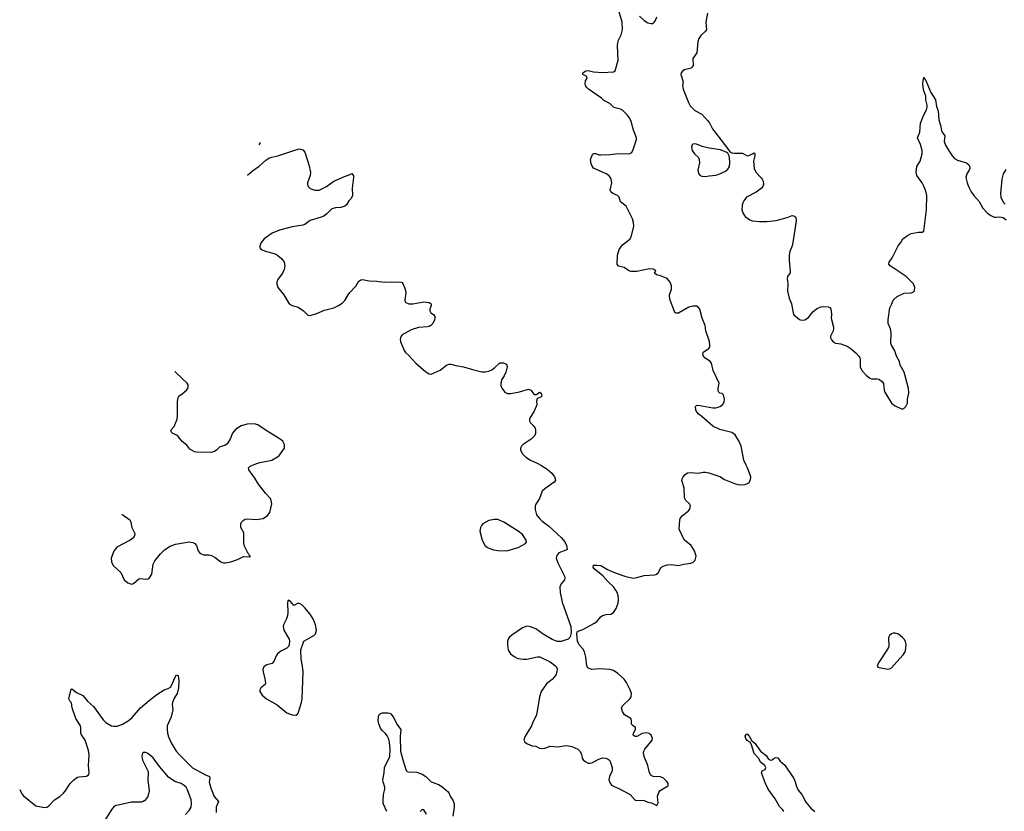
# Model space of a CAD drawing. Header units: inches. Extents: x 1174277 to 1307032, y 522670 to 678486.
# Tile 19 of 121: x 1190691 to 1201601, y 586163 to 594939. Entities that reach past the tile are written whole.
import ezdxf

# ---------------------------------------------------------------- set-up
doc = ezdxf.new("R2010")
doc.units = ezdxf.units.IN
doc.header["$MEASUREMENT"] = 0
for name, color, linetype in [('B1598', 7, 'Continuous'), ('B1599', 7, 'Continuous'), ('B2508', 7, 'Continuous'), ('B2509', 7, 'Continuous')]:
    doc.layers.add(name, color=color, linetype=linetype)

msp = doc.modelspace()

# ---------------------------------------------------------------- linework, layer by layer
at = {"layer": 'B1598', "color": 6}
for points, elevation in [([(1191822, 589458), (1191910, 589393), (1191924, 589370), (1191935, 589310), (1191963, 589250), (1191965, 589230), (1191960, 589210), (1191943, 589190), (1191915, 589170), (1191767, 589090), (1191734, 589046), (1191706, 588970), (1191710, 588930), (1191727, 588887), (1191810, 588810), (1191850, 588730), (1191890, 588696), (1191930, 588682), (1191953, 588687), (1192010, 588740), (1192030, 588745), (1192090, 588738), (1192110, 588741), (1192130, 588751), (1192156, 588790), (1192170, 588902), (1192190, 588941), (1192250, 589016), (1192297, 589063), (1192358, 589102), (1192417, 589123), (1192569, 589149), (1192610, 589141), (1192630, 589130), (1192650, 589110), (1192669, 589050), (1192690, 589022), (1192730, 589007), (1192785, 589005), (1192817, 588997), (1192856, 588976), (1192918, 588930), (1192950, 588918), (1192970, 588917), (1193030, 588929), (1193104, 588956), (1193170, 588988), (1193236, 588984), (1193248, 588990), (1193236, 588996), (1193232, 589010), (1193221, 589021), (1193178, 589110), (1193173, 589150), (1193174, 589250), (1193143, 589310), (1193140, 589350), (1193150, 589370), (1193170, 589390), (1193190, 589402), (1193210, 589404), (1193310, 589397), (1193390, 589410), (1193438, 589442), (1193463, 589477), (1193483, 589570), (1193479, 589610), (1193470, 589629), (1193413, 589690), (1193336, 589790), (1193297, 589857), (1193230, 589950), (1193225, 589970), (1193244, 589990), (1193269, 590000)], 900), ([(1196464, 590000), (1196536, 589956), (1196589, 589910), (1196618, 589870), (1196626, 589850), (1196628, 589830), (1196614, 589810), (1196510, 589739), (1196481, 589710), (1196450, 589630), (1196411, 589569), (1196404, 589550), (1196402, 589510), (1196419, 589450), (1196449, 589410), (1196480, 589380), (1196550, 589329), (1196690, 589199), (1196730, 589150), (1196751, 589109), (1196759, 589070), (1196756, 589065), (1196744, 589056), (1196666, 589030), (1196642, 588998), (1196637, 588970), (1196656, 588910), (1196728, 588770), (1196730, 588750), (1196726, 588730), (1196690, 588683), (1196677, 588650), (1196680, 588590), (1196703, 588483), (1196799, 588210), (1196803, 588150), (1196795, 588105), (1196788, 588090), (1196770, 588072), (1196690, 588047), (1196650, 588045), (1196590, 588068), (1196490, 588128), (1196410, 588186), (1196350, 588208), (1196310, 588214), (1196264, 588196), (1196144, 588116), (1196114, 588090), (1196103, 588070), (1196097, 588050), (1196095, 588010), (1196105, 587950), (1196129, 587910), (1196170, 587878), (1196210, 587858), (1196268, 587848), (1196310, 587851), (1196430, 587875), (1196455, 587875), (1196570, 587818), (1196630, 587770), (1196645, 587745), (1196644, 587710), (1196630, 587672), (1196590, 587624), (1196530, 587576), (1196470, 587490), (1196449, 587430), (1196419, 587230), (1196377, 587150), (1196362, 587110), (1196287, 586990), (1196278, 586950), (1196289, 586929), (1196319, 586910), (1196370, 586890), (1196410, 586884), (1196450, 586864), (1196470, 586860), (1196510, 586862), (1196570, 586884), (1196650, 586877), (1196750, 586894), (1196810, 586883), (1196875, 586850), (1196898, 586830), (1196917, 586797), (1196925, 586750), (1196934, 586734), (1196955, 586715), (1196990, 586698), (1197010, 586695), (1197030, 586700), (1197110, 586742), (1197150, 586755), (1197187, 586753), (1197206, 586746), (1197228, 586728), (1197235, 586715), (1197257, 586650), (1197255, 586610), (1197225, 586550), (1197219, 586510), (1197230, 586482), (1197250, 586454), (1197277, 586437), (1197330, 586414), (1197456, 586350), (1197510, 586287), (1197530, 586282), (1197590, 586287), (1197610, 586283), (1197650, 586265), (1197690, 586255), (1197750, 586227), (1197764, 586256), (1197760, 586330), (1197773, 586370), (1197785, 586390), (1197799, 586401), (1197863, 586437), (1197876, 586450), (1197875, 586470), (1197866, 586490), (1197825, 586530), (1197790, 586545), (1197709, 586550), (1197684, 586564), (1197668, 586588), (1197651, 586671), (1197611, 586770), (1197602, 586810), (1197606, 586830), (1197618, 586850), (1197698, 586950), (1197701, 586970), (1197697, 586990), (1197687, 587007), (1197666, 587026), (1197633, 587033), (1197590, 587024), (1197530, 586993), (1197510, 586993), (1197490, 587007), (1197491, 587030), (1197514, 587070), (1197513, 587090), (1197488, 587110), (1197471, 587130), (1197470, 587170), (1197462, 587190), (1197394, 587234), (1197370, 587270), (1197360, 587310), (1197367, 587330), (1197450, 587408), (1197467, 587433), (1197471, 587470), (1197457, 587510), (1197416, 587590), (1197390, 587627), (1197317, 587690), (1197270, 587722), (1197230, 587735), (1197170, 587740), (1197118, 587742), (1197030, 587735), (1196990, 587749), (1196976, 587776), (1196965, 587870), (1196950, 587930), (1196930, 587963), (1196890, 588010), (1196872, 588050), (1196864, 588130), (1196869, 588151), (1196879, 588161), (1196930, 588180), (1197062, 588250), (1197088, 588270), (1197130, 588318), (1197150, 588332), (1197190, 588345), (1197242, 588350), (1197270, 588366), (1197301, 588410), (1197322, 588470), (1197327, 588510), (1197323, 588550), (1197310, 588589), (1197296, 588616), (1197270, 588650), (1197209, 588709), (1197153, 588773), (1197058, 588850), (1197047, 588870), (1197049, 588890), (1197087, 588893), (1197130, 588886), (1197204, 588843), (1197290, 588805), (1197407, 588767), (1197490, 588749), (1197530, 588754), (1197610, 588778), (1197730, 588784), (1197749, 588790), (1197768, 588812), (1197795, 588865), (1197820, 588880), (1197865, 588895), (1197910, 588898), (1197990, 588886), (1198050, 588901), (1198126, 588914), (1198150, 588922), (1198174, 588946), (1198186, 588990), (1198170, 589049), (1198130, 589110), (1198053, 589173), (1197998, 589290), (1198004, 589390), (1198010, 589410), (1198037, 589443), (1198097, 589490), (1198114, 589510), (1198122, 589530), (1198123, 589550), (1198112, 589570), (1198074, 589610), (1198058, 589638), (1198054, 589750), (1198028, 589830), (1198030, 589850), (1198042, 589870), (1198064, 589896), (1198090, 589914), (1198130, 589920), (1198210, 589913), (1198263, 589923), (1198290, 589922), (1198326, 589914), (1198450, 589873), (1198502, 589842), (1198610, 589798), (1198650, 589787), (1198690, 589782), (1198730, 589786), (1198770, 589805), (1198790, 589838), (1198791, 589869), (1198755, 589970), (1198741, 590000)], 900), ([(1190691, 586403), (1190715, 586355), (1190733, 586333), (1190870, 586225), (1190964, 586204), (1190990, 586210), (1191015, 586225), (1191077, 586290), (1191134, 586326), (1191177, 586363), (1191195, 586385), (1191250, 586471), (1191290, 586513), (1191330, 586540), (1191350, 586546), (1191430, 586554), (1191456, 586570), (1191461, 586590), (1191455, 586670), (1191462, 586790), (1191455, 586835), (1191418, 586950), (1191376, 587010), (1191368, 587030), (1191369, 587089), (1191365, 587110), (1191312, 587190), (1191272, 587310), (1191265, 587365), (1191250, 587381), (1191234, 587410), (1191263, 587517), (1191270, 587521), (1191321, 587481), (1191390, 587446), (1191443, 587383), (1191510, 587326), (1191617, 587177), (1191646, 587146), (1191710, 587111), (1191730, 587106), (1191770, 587107), (1191830, 587128), (1191894, 587166), (1191937, 587203), (1192030, 587310), (1192125, 587390), (1192210, 587457), (1192290, 587509), (1192337, 587523), (1192361, 587539), (1192377, 587563), (1192410, 587644), (1192430, 587676), (1192448, 587668), (1192456, 587604), (1192450, 587533), (1192435, 587470), (1192402, 587418), (1192383, 587370), (1192381, 587350), (1192388, 587288), (1192368, 587210), (1192326, 587110), (1192324, 587070), (1192329, 587030), (1192338, 586990), (1192370, 586923), (1192426, 586830), (1192460, 586790), (1192606, 586646), (1192750, 586567), (1192793, 586550), (1192798, 586530), (1192792, 586490), (1192794, 586470), (1192811, 586411), (1192847, 586327), (1192894, 586270), (1192869, 586210), (1192869, 586150)], 800), ([(1194759, 586159), (1194720, 586250), (1194717, 586270), (1194721, 586350), (1194737, 586410), (1194738, 586430), (1194717, 586490), (1194713, 586513), (1194730, 586590), (1194734, 586650), (1194791, 586769), (1194795, 586850), (1194788, 586928), (1194781, 586961), (1194761, 587001), (1194744, 587024), (1194710, 587054), (1194690, 587083), (1194670, 587133), (1194663, 587170), (1194665, 587210), (1194672, 587228), (1194690, 587247), (1194710, 587255), (1194770, 587256), (1194790, 587252), (1194804, 587244), (1194830, 587210), (1194876, 587116), (1194915, 587070), (1194907, 586993), (1194911, 586831), (1194935, 586735), (1194975, 586615), (1194985, 586605), (1194999, 586599), (1195090, 586595), (1195150, 586573), (1195190, 586547), (1195250, 586490), (1195330, 586460), (1195370, 586438), (1195438, 586378), (1195446, 586366), (1195464, 586324), (1195490, 586288), (1195505, 586250), (1195507, 586210), (1195490, 586110)], 800), ([(1199159, 586159), (1199143, 586183), (1199110, 586215), (1199061, 586300), (1198983, 586410), (1198955, 586470), (1198910, 586590), (1198919, 586610), (1198953, 586627), (1198960, 586650), (1198946, 586670), (1198902, 586702), (1198879, 586750), (1198830, 586802), (1198801, 586901), (1198785, 586925), (1198750, 586949), (1198736, 586970), (1198730, 586995), (1198744, 587017), (1198750, 587022), (1198774, 586994), (1198804, 586944), (1198838, 586918), (1198901, 586830), (1198962, 586782), (1198990, 586739), (1199010, 586731), (1199028, 586732), (1199050, 586751), (1199070, 586758), (1199090, 586756), (1199117, 586717), (1199170, 586674), (1199270, 586527), (1199285, 586490), (1199298, 586438), (1199317, 586397), (1199356, 586350), (1199403, 586263), (1199457, 586197), (1199500, 586160)], 800), ([(1192530, 586128), (1192570, 586170), (1192591, 586210), (1192595, 586250), (1192590, 586290), (1192563, 586370), (1192547, 586410), (1192534, 586430), (1192512, 586450), (1192479, 586470), (1192410, 586492), (1192341, 586541), (1192240, 586660), (1192170, 586756), (1192110, 586803), (1192090, 586813), (1192064, 586816), (1192050, 586806), (1192045, 586775), (1192053, 586730), (1192110, 586610), (1192116, 586590), (1192111, 586510), (1192126, 586390), (1192110, 586326), (1192097, 586303), (1192078, 586282), (1192058, 586270), (1192036, 586264), (1191930, 586265), (1191750, 586225), (1191730, 586210), (1191712, 586188), (1191630, 586057)], 800), ([(1195199, 586130), (1195170, 586178), (1195150, 586183), (1195130, 586160)], 800)]:
    msp.add_lwpolyline(points, dxfattribs=dict(at, elevation=elevation))
at = {"layer": 'B1598', "color": 6, "elevation": 900}
for points in [[(1195950, 589397), (1195891, 589388), (1195824, 589350), (1195807, 589333), (1195796, 589310), (1195790, 589270), (1195817, 589170), (1195850, 589106), (1195882, 589082), (1195941, 589061), (1195990, 589053), (1196090, 589049), (1196214, 589086), (1196295, 589130), (1196305, 589150), (1196303, 589170), (1196261, 589230), (1196214, 589270), (1196056, 589370), (1195990, 589396)], [(1193670, 588504), (1193663, 588497), (1193657, 588470), (1193662, 588370), (1193658, 588330), (1193645, 588290), (1193614, 588230), (1193610, 588210), (1193617, 588170), (1193678, 588070), (1193682, 588050), (1193676, 588010), (1193669, 587990), (1193650, 587970), (1193583, 587937), (1193549, 587910), (1193533, 587887), (1193510, 587830), (1193490, 587802), (1193430, 587786), (1193410, 587776), (1193397, 587763), (1193386, 587734), (1193387, 587710), (1193409, 587630), (1193414, 587586), (1193410, 587570), (1193362, 587530), (1193350, 587510), (1193352, 587490), (1193376, 587450), (1193424, 587410), (1193543, 587343), (1193650, 587256), (1193710, 587233), (1193750, 587229), (1193770, 587239), (1193776, 587250), (1193815, 587370), (1193821, 587410), (1193831, 587710), (1193826, 587770), (1193809, 587850), (1193806, 587954), (1193839, 588050), (1193950, 588110), (1193970, 588130), (1193979, 588170), (1193970, 588230), (1193948, 588290), (1193911, 588350), (1193850, 588420), (1193818, 588450), (1193790, 588468), (1193770, 588466), (1193730, 588446), (1193690, 588489)]]:
    msp.add_lwpolyline(points, close=True, dxfattribs=at)
at = {"layer": 'B1599', "color": 6, "elevation": 900}
for points in [[(1198741, 590000), (1198715, 590055), (1198686, 590210), (1198662, 590262), (1198617, 590337), (1198582, 590362), (1198450, 590395), (1198370, 590433), (1198250, 590541), (1198210, 590570), (1198184, 590610), (1198178, 590650), (1198190, 590661), (1198210, 590667), (1198370, 590637), (1198404, 590636), (1198430, 590642), (1198450, 590650), (1198477, 590670), (1198496, 590703), (1198500, 590730), (1198490, 590780), (1198473, 590793), (1198450, 590799), (1198437, 590810), (1198430, 590825), (1198429, 590851), (1198443, 590910), (1198375, 591050), (1198356, 591130), (1198340, 591150), (1198283, 591190), (1198267, 591210), (1198259, 591230), (1198266, 591254), (1198326, 591294), (1198337, 591310), (1198339, 591330), (1198333, 591370), (1198294, 591490), (1198286, 591550), (1198253, 591630), (1198226, 591730), (1198210, 591752), (1198190, 591762), (1198150, 591764), (1198106, 591750), (1197990, 591686), (1197964, 591684), (1197952, 591692), (1197945, 591705), (1197897, 591830), (1197891, 591869), (1197892, 591888), (1197913, 591950), (1197913, 591990), (1197899, 592030), (1197865, 592070), (1197790, 592100), (1197747, 592110), (1197725, 592130), (1197738, 592150), (1197727, 592167), (1197713, 592173), (1197670, 592176), (1197530, 592146), (1197466, 592146), (1197449, 592150), (1197389, 592190), (1197327, 592207), (1197310, 592229), (1197316, 592330), (1197335, 592390), (1197370, 592441), (1197450, 592507), (1197468, 592530), (1197495, 592645), (1197492, 592692), (1197482, 592730), (1197412, 592872), (1197350, 592919), (1197332, 592970), (1197316, 592990), (1197263, 593010), (1197240, 593030), (1197235, 593050), (1197251, 593130), (1197246, 593166), (1197237, 593190), (1197219, 593210), (1197190, 593230), (1197050, 593294), (1197034, 593314), (1197022, 593342), (1197014, 593390), (1197037, 593443), (1197050, 593454), (1197074, 593454), (1197110, 593441), (1197130, 593440), (1197230, 593443), (1197330, 593454), (1197430, 593450), (1197450, 593454), (1197472, 593468), (1197490, 593501), (1197526, 593610), (1197526, 593630), (1197494, 593714), (1197466, 593810), (1197447, 593850), (1197423, 593883), (1197370, 593936), (1197348, 593948), (1197290, 593961), (1197270, 593970), (1197230, 594010), (1197164, 594044), (1197136, 594070), (1196995, 594170), (1196973, 594190), (1196961, 594210), (1196956, 594230), (1196961, 594259), (1196979, 594290), (1196977, 594310), (1196930, 594330), (1196930, 594350), (1196964, 594370), (1196990, 594374), (1197050, 594362), (1197150, 594352), (1197270, 594362), (1197289, 594371), (1197324, 594490), (1197316, 594650), (1197318, 594682), (1197327, 594713), (1197357, 594770), (1197372, 594830), (1197366, 594910), (1197325, 595050)], [(1197557, 594977), (1197610, 594930), (1197650, 594905), (1197684, 594896), (1197702, 594898), (1197722, 594910), (1197736, 594930), (1197752, 594970)], [(1198313, 595010), (1198295, 594910), (1198303, 594830), (1198289, 594810), (1198237, 594763), (1198215, 594730), (1198207, 594693), (1198194, 594570), (1198150, 594510), (1198148, 594488), (1198155, 594450), (1198153, 594430), (1198130, 594401), (1198059, 594381), (1198039, 594370), (1198020, 594350), (1198016, 594330), (1198041, 594250), (1198037, 594210), (1198044, 594170), (1198100, 594020), (1198122, 593982), (1198172, 593932), (1198250, 593890), (1198317, 593817), (1198334, 593794), (1198368, 593730), (1198558, 593478), (1198583, 593463), (1198610, 593458), (1198699, 593459), (1198750, 593431), (1198770, 593434), (1198810, 593450), (1198830, 593464), (1198835, 593455), (1198835, 593430), (1198822, 593370), (1198828, 593290), (1198846, 593250), (1198907, 593187), (1198918, 593170), (1198928, 593150), (1198932, 593110), (1198925, 593090), (1198910, 593070), (1198852, 593028), (1198746, 592970), (1198715, 592930), (1198704, 592910), (1198698, 592882), (1198694, 592830), (1198706, 592790), (1198730, 592757), (1198781, 592721), (1198810, 592710), (1198890, 592702), (1198970, 592700), (1199073, 592713), (1199194, 592746), (1199250, 592767), (1199270, 592764), (1199291, 592750), (1199296, 592710), (1199258, 592470), (1199250, 592430), (1199226, 592370), (1199218, 592330), (1199218, 592270), (1199230, 592150), (1199228, 592132), (1199200, 592090), (1199195, 592070), (1199204, 592010), (1199198, 591930), (1199218, 591850), (1199242, 591790), (1199260, 591690), (1199270, 591668), (1199330, 591614), (1199350, 591607), (1199390, 591610), (1199430, 591638), (1199480, 591700), (1199500, 591720), (1199530, 591740), (1199570, 591754), (1199602, 591758), (1199650, 591755), (1199667, 591747), (1199679, 591730), (1199684, 591710), (1199687, 591670), (1199681, 591630), (1199707, 591530), (1199709, 591510), (1199705, 591490), (1199677, 591430), (1199677, 591410), (1199686, 591390), (1199710, 591364), (1199730, 591354), (1199790, 591345), (1199859, 591319), (1199903, 591290), (1199960, 591240), (1199988, 591210), (1199999, 591190), (1200000, 591187)], [(1193351, 593579), (1193352, 593570), (1193341, 593550)], [(1193216, 593214), (1193270, 593264), (1193344, 593316), (1193417, 593383), (1193450, 593402), (1193486, 593414), (1193550, 593428), (1193750, 593497), (1193790, 593506), (1193830, 593496), (1193850, 593471), (1193893, 593330), (1193913, 593247), (1193909, 593210), (1193881, 593130), (1193879, 593110), (1193886, 593090), (1193909, 593069), (1193961, 593050), (1194010, 593050), (1194090, 593090), (1194173, 593147), (1194290, 593199), (1194343, 593217), (1194370, 593233), (1194389, 593209), (1194391, 593190), (1194375, 593070), (1194379, 592990), (1194363, 592957), (1194339, 592930), (1194313, 592887), (1194292, 592870), (1194250, 592855), (1194190, 592853), (1194150, 592840), (1194094, 592786), (1194060, 592760), (1194032, 592748), (1193910, 592713), (1193851, 592669), (1193830, 592660), (1193710, 592641), (1193570, 592606), (1193490, 592571), (1193450, 592547), (1193400, 592510), (1193367, 592470), (1193352, 592430), (1193352, 592410), (1193368, 592390), (1193427, 592367), (1193510, 592348), (1193537, 592337), (1193593, 592293), (1193622, 592250), (1193630, 592210), (1193622, 592170), (1193602, 592130), (1193550, 592058), (1193542, 592030), (1193541, 592010), (1193553, 591970), (1193619, 591890), (1193678, 591790), (1193710, 591771), (1193775, 591750), (1193837, 591710), (1193883, 591663), (1193910, 591660), (1193990, 591685), (1194070, 591717), (1194170, 591746), (1194223, 591770), (1194264, 591796), (1194295, 591825), (1194331, 591889), (1194350, 591915), (1194417, 591983), (1194445, 592035), (1194470, 592055), (1194490, 592059), (1194562, 592042), (1194650, 592040), (1194730, 592029), (1194810, 592033), (1194851, 592029), (1194890, 592033), (1194918, 592030), (1194930, 592024), (1194935, 592015), (1194964, 591950), (1194969, 591909), (1194960, 591830), (1194964, 591810), (1194970, 591802), (1195002, 591790), (1195047, 591787), (1195170, 591809), (1195230, 591805), (1195251, 591790), (1195251, 591770), (1195234, 591730), (1195234, 591710), (1195247, 591690), (1195276, 591670), (1195290, 591650), (1195292, 591630), (1195287, 591610), (1195267, 591570), (1195248, 591550), (1195230, 591539), (1195210, 591535), (1195110, 591527), (1195030, 591500), (1194930, 591444), (1194915, 591425), (1194906, 591394), (1194909, 591370), (1194951, 591270), (1194965, 591250), (1194999, 591219), (1195082, 591130), (1195190, 591036), (1195230, 591012), (1195250, 591010), (1195350, 591053), (1195421, 591110), (1195450, 591121), (1195470, 591120), (1195525, 591105), (1195610, 591090), (1195710, 591059), (1195810, 591036), (1195850, 591035), (1195890, 591043), (1195922, 591058), (1195957, 591083), (1196010, 591134), (1196050, 591135), (1196080, 591120), (1196089, 591109), (1196092, 591092), (1196077, 591030), (1196058, 590990), (1196032, 590950), (1196022, 590910), (1196023, 590883), (1196033, 590853), (1196066, 590810), (1196096, 590796), (1196134, 590794), (1196230, 590812), (1196330, 590841), (1196353, 590833), (1196390, 590784), (1196417, 590783), (1196450, 590810), (1196470, 590799), (1196478, 590770), (1196475, 590765), (1196466, 590754), (1196436, 590744), (1196426, 590734), (1196417, 590710), (1196420, 590670), (1196415, 590650), (1196388, 590592), (1196346, 590530), (1196339, 590510), (1196341, 590490), (1196350, 590471), (1196380, 590440), (1196401, 590410), (1196408, 590390), (1196408, 590350), (1196398, 590330), (1196358, 590290), (1196268, 590230), (1196250, 590212), (1196241, 590190), (1196240, 590170), (1196257, 590130), (1196298, 590090), (1196350, 590055), (1196424, 590024), (1196464, 590000)], [(1193269, 590000), (1193320, 590020), (1193350, 590031), (1193483, 590057), (1193549, 590091), (1193571, 590110), (1193624, 590190), (1193626, 590230), (1193605, 590265), (1193577, 590290), (1193423, 590383), (1193330, 590448), (1193290, 590458), (1193210, 590455), (1193144, 590436), (1193084, 590396), (1193050, 590354), (1193022, 590290), (1192990, 590237), (1192963, 590217), (1192910, 590202), (1192876, 590170), (1192848, 590152), (1192810, 590141), (1192650, 590145), (1192629, 590149), (1192602, 590162), (1192578, 590178), (1192543, 590223), (1192490, 590262), (1192438, 590330), (1192389, 590350), (1192370, 590370), (1192371, 590390), (1192404, 590430), (1192436, 590510), (1192440, 590550), (1192438, 590702), (1192446, 590750), (1192455, 590765), (1192493, 590790), (1192539, 590830), (1192553, 590850), (1192558, 590870), (1192557, 590890), (1192546, 590910), (1192423, 591023), (1192409, 591040)]]:
    msp.add_lwpolyline(points, dxfattribs=at)
msp.add_lwpolyline([(1198170, 593564), (1198150, 593560), (1198142, 593550), (1198136, 593530), (1198144, 593490), (1198170, 593450), (1198211, 593411), (1198221, 593390), (1198222, 593350), (1198207, 593270), (1198212, 593232), (1198230, 593211), (1198250, 593203), (1198290, 593201), (1198330, 593209), (1198404, 593216), (1198430, 593222), (1198510, 593259), (1198539, 593281), (1198556, 593310), (1198561, 593350), (1198556, 593416), (1198546, 593446), (1198539, 593459), (1198527, 593467), (1198456, 593496), (1198330, 593513), (1198254, 593534), (1198190, 593560)], close=True, dxfattribs=at)
at = {"layer": 'B2508', "color": 6, "elevation": 900}
msp.add_lwpolyline([(1200390, 588139), (1200370, 588138), (1200351, 588130), (1200328, 588110), (1200319, 588090), (1200321, 587990), (1200316, 587970), (1200207, 587810), (1200192, 587770), (1200201, 587761), (1200216, 587756), (1200310, 587739), (1200330, 587744), (1200350, 587755), (1200445, 587855), (1200481, 587899), (1200502, 587930), (1200511, 587969), (1200514, 588014), (1200506, 588046), (1200492, 588070), (1200474, 588090), (1200430, 588127)], close=True, dxfattribs=at)
at = {"layer": 'B2509', "color": 6, "elevation": 900}
for points in [[(1200000, 591187), (1200004, 591170), (1200004, 591090), (1200023, 591050), (1200070, 590998), (1200110, 590963), (1200130, 590956), (1200190, 590959), (1200210, 590955), (1200249, 590929), (1200264, 590904), (1200269, 590830), (1200276, 590810), (1200350, 590686), (1200390, 590656), (1200470, 590622), (1200490, 590631), (1200510, 590651), (1200529, 590689), (1200529, 590730), (1200543, 590797), (1200540, 590850), (1200491, 591031), (1200448, 591110), (1200438, 591150), (1200407, 591210), (1200389, 591269), (1200350, 591329), (1200343, 591350), (1200347, 591470), (1200339, 591510), (1200315, 591570), (1200314, 591610), (1200334, 591746), (1200356, 591790), (1200370, 591831), (1200413, 591870), (1200490, 591906), (1200570, 591912), (1200590, 591918), (1200607, 591933), (1200611, 591970), (1200596, 592010), (1200513, 592090), (1200382, 592182), (1200336, 592210), (1200321, 592230), (1200324, 592250), (1200360, 592300), (1200424, 592430), (1200454, 592470), (1200475, 592510), (1200530, 592548), (1200570, 592568), (1200650, 592582), (1200690, 592583), (1200710, 592594), (1200739, 592830), (1200741, 592990), (1200730, 593039), (1200710, 593093), (1200690, 593130), (1200632, 593210), (1200626, 593250), (1200632, 593310), (1200669, 593370), (1200692, 593450), (1200690, 593490), (1200674, 593554), (1200640, 593630), (1200665, 593690), (1200672, 593790), (1200710, 593883), (1200739, 593941), (1200747, 593970), (1200747, 593990), (1200731, 594050), (1200732, 594092), (1200710, 594150), (1200701, 594190), (1200700, 594230), (1200710, 594301), (1200719, 594279), (1200730, 594266), (1200787, 594130), (1200837, 594050), (1200850, 593977), (1200870, 593930), (1200876, 593830), (1200895, 593770), (1200906, 593710), (1200914, 593690), (1200942, 593650), (1200936, 593590), (1200950, 593547), (1200970, 593509), (1201024, 593430), (1201050, 593400), (1201082, 593382), (1201182, 593350), (1201207, 593330), (1201216, 593316), (1201219, 593290), (1201211, 593269), (1201185, 593230), (1201175, 593190), (1201188, 593130), (1201203, 593090), (1201235, 593030), (1201264, 592990), (1201324, 592924), (1201364, 592850), (1201414, 592794), (1201450, 592767), (1201489, 592749), (1201510, 592748), (1201550, 592754), (1201590, 592747), (1201621, 592721)], [(1201612, 592892), (1201593, 592913), (1201568, 592968), (1201564, 593010), (1201577, 593170), (1201591, 593229), (1201621, 593279)]]:
    msp.add_lwpolyline(points, dxfattribs=at)

doc.saveas('drawing.dxf')
